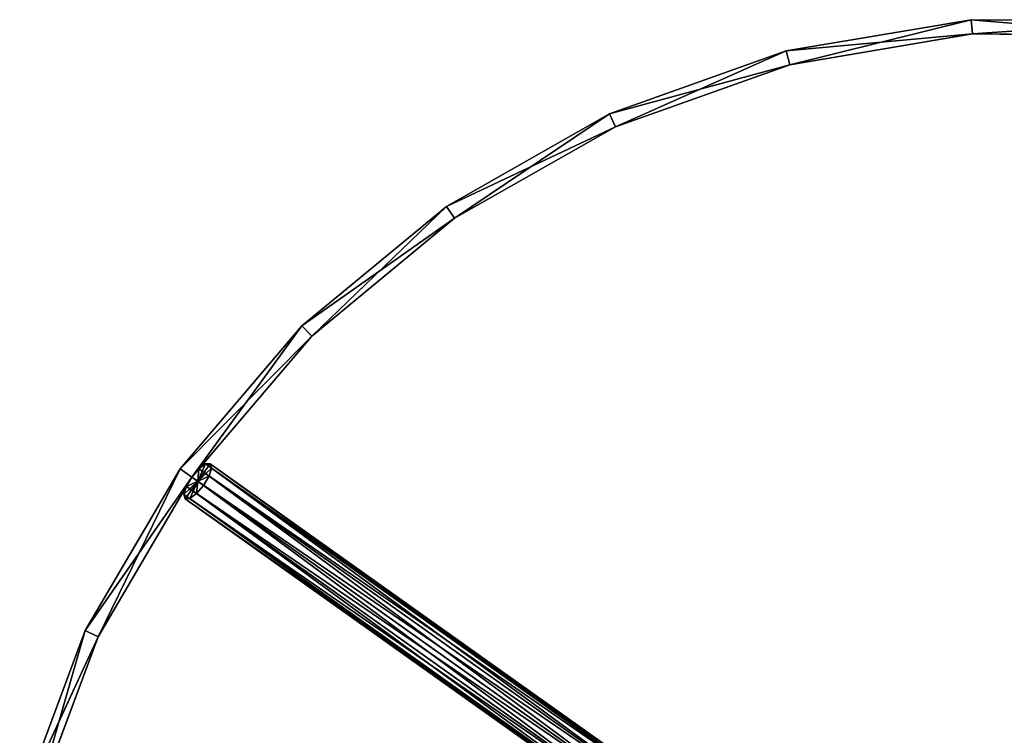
# Model space of a CAD drawing. Extents: x 382 to 531, y 0 to 277.
# Tile 253 of 256: x 384 to 453, y 190 to 240. Entities that reach past the tile are written whole.
import ezdxf

# ---------------------------------------------------------------- set-up
doc = ezdxf.new("R2010")
doc.units = 0
doc.header["$LTSCALE"] = 25.4
doc.layers.get('0').update_dxf_attribs({"color": 13, "linetype": 'CONTINUOUS'})

# ---------------------------------------------------------------- blocks, each defined once
blk = doc.blocks.new('NEWPORT-I-KINKIET-8157_STL')
at = {"color": 254}
for p, q in [((-113.838, 259.243, 92.082), (-109.275, 259.243, 79.831)), ((-109.275, 259.243, 79.831), (-113.838, 129.243, 92.082)), ((-109.275, 259.243, 79.831), (-113.838, 129.243, 92.082)), ((-113.838, 259.243, 92.082), (-109.275, 259.243, 79.831)), ((-109.275, 259.243, 79.831), (-112.874, 259.243, 92.348)), ((-112.874, 259.243, 92.348), (-108.372, 259.243, 80.26)), ((-109.275, 259.243, 79.831), (-112.874, 259.243, 92.348)), ((-112.874, 129.243, 92.348), (-108.372, 259.243, 80.26)), ((-112.874, 259.243, 92.348), (-108.372, 259.243, 80.26)), ((-112.874, 129.243, 92.348), (-108.372, 259.243, 80.26)), ((-109.275, 259.243, 79.831), (-109.275, 129.243, 79.831)), ((-109.275, 259.243, 79.831), (-109.275, 129.243, 79.831)), ((-109.275, 259.243, 79.831), (-102.653, 259.243, 68.558)), ((-102.653, 259.243, 68.558), (-109.275, 129.243, 79.831)), ((-102.653, 259.243, 68.558), (-109.275, 129.243, 79.831)), ((-109.275, 259.243, 79.831), (-102.653, 259.243, 68.558)), ((-109.275, 259.243, 79.831), (-108.372, 259.243, 80.26)), ((-109.275, 259.243, 79.831), (-108.372, 259.243, 80.26)), ((-102.653, 259.243, 68.558), (-108.372, 259.243, 80.26)), ((-108.372, 259.243, 80.26), (-101.839, 259.243, 69.137)), ((-102.653, 259.243, 68.558), (-108.372, 259.243, 80.26)), ((-108.372, 129.243, 80.26), (-108.372, 259.243, 80.26)), ((-108.372, 129.243, 80.26), (-108.372, 259.243, 80.26)), ((-108.372, 129.243, 80.26), (-101.839, 259.243, 69.137)), ((-108.372, 259.243, 80.26), (-101.839, 259.243, 69.137)), ((-108.372, 129.243, 80.26), (-101.839, 259.243, 69.137)), ((-102.653, 259.243, 68.558), (-102.653, 129.243, 68.558)), ((-102.653, 259.243, 68.558), (-102.653, 129.243, 68.558)), ((-102.653, 259.243, 68.558), (-94.175, 259.243, 58.606)), ((-94.175, 259.243, 58.606), (-102.653, 129.243, 68.558)), ((-94.175, 259.243, 58.606), (-102.653, 129.243, 68.558)), ((-102.653, 259.243, 68.558), (-94.175, 259.243, 58.606)), ((-102.653, 259.243, 68.558), (-101.839, 259.243, 69.137)), ((-102.653, 259.243, 68.558), (-101.839, 259.243, 69.137)), ((-94.175, 259.243, 58.606), (-101.839, 259.243, 69.137)), ((-101.839, 259.243, 69.137), (-93.473, 259.243, 59.318)), ((-94.175, 259.243, 58.606), (-101.839, 259.243, 69.137)), ((-101.839, 129.243, 69.137), (-101.839, 259.243, 69.137)), ((-101.839, 129.243, 69.137), (-101.839, 259.243, 69.137)), ((-101.839, 129.243, 69.137), (-93.473, 259.243, 59.318)), ((-101.839, 259.243, 69.137), (-93.473, 259.243, 59.318)), ((-101.839, 129.243, 69.137), (-93.473, 259.243, 59.318)), ((-94.175, 259.243, 58.606), (-94.175, 129.243, 58.606)), ((-94.175, 259.243, 58.606), (-94.175, 129.243, 58.606)), ((-94.175, 259.243, 58.606), (-84.097, 259.243, 50.277)), ((-84.097, 259.243, 50.277), (-94.175, 129.243, 58.606)), ((-84.097, 259.243, 50.277), (-94.175, 129.243, 58.606)), ((-94.175, 259.243, 58.606), (-84.097, 259.243, 50.277)), ((-94.175, 259.243, 58.606), (-93.473, 259.243, 59.318)), ((-94.175, 259.243, 58.606), (-93.473, 259.243, 59.318)), ((-84.097, 259.243, 50.277), (-93.473, 259.243, 59.318)), ((-93.473, 259.243, 59.318), (-83.53, 259.243, 51.101)), ((-84.097, 259.243, 50.277), (-93.473, 259.243, 59.318)), ((-93.473, 129.243, 59.318), (-93.473, 259.243, 59.318)), ((-93.473, 129.243, 59.318), (-93.473, 259.243, 59.318)), ((-93.473, 129.243, 59.318), (-83.53, 259.243, 51.101)), ((-93.473, 259.243, 59.318), (-83.53, 259.243, 51.101)), ((-93.473, 129.243, 59.318), (-83.53, 259.243, 51.101)), ((-84.097, 259.243, 50.277), (-84.097, 129.243, 50.277)), ((-84.097, 259.243, 50.277), (-84.097, 129.243, 50.277)), ((-84.097, 259.243, 50.277), (-72.726, 259.243, 43.825)), ((-72.726, 259.243, 43.825), (-84.097, 129.243, 50.277)), ((-72.726, 259.243, 43.825), (-84.097, 129.243, 50.277)), ((-84.097, 259.243, 50.277), (-72.726, 259.243, 43.825)), ((-84.097, 259.243, 50.277), (-83.53, 259.243, 51.101)), ((-84.097, 259.243, 50.277), (-83.53, 259.243, 51.101)), ((-72.726, 259.243, 43.825), (-83.53, 259.243, 51.101)), ((-83.53, 259.243, 51.101), (-72.311, 259.243, 44.734)), ((-72.726, 259.243, 43.825), (-83.53, 259.243, 51.101)), ((-83.53, 129.243, 51.101), (-83.53, 259.243, 51.101)), ((-83.53, 129.243, 51.101), (-83.53, 259.243, 51.101)), ((-83.53, 129.243, 51.101), (-72.311, 259.243, 44.734)), ((-83.53, 259.243, 51.101), (-72.311, 259.243, 44.734)), ((-83.53, 129.243, 51.101), (-72.311, 259.243, 44.734)), ((-72.726, 259.243, 43.825), (-72.726, 129.243, 43.825)), ((-72.726, 259.243, 43.825), (-72.726, 129.243, 43.825)), ((-72.726, 259.243, 43.825), (-60.408, 259.243, 39.446)), ((-60.408, 259.243, 39.446), (-72.726, 129.243, 43.825)), ((-60.408, 259.243, 39.446), (-72.726, 129.243, 43.825)), ((-72.726, 259.243, 43.825), (-60.408, 259.243, 39.446)), ((-72.726, 259.243, 43.825), (-72.311, 259.243, 44.734)), ((-72.726, 259.243, 43.825), (-72.311, 259.243, 44.734)), ((-60.408, 259.243, 39.446), (-72.311, 259.243, 44.734)), ((-72.311, 259.243, 44.734), (-60.156, 259.243, 40.413)), ((-60.408, 259.243, 39.446), (-72.311, 259.243, 44.734)), ((-72.311, 129.243, 44.734), (-72.311, 259.243, 44.734)), ((-72.311, 129.243, 44.734), (-72.311, 259.243, 44.734)), ((-72.311, 129.243, 44.734), (-60.156, 259.243, 40.413)), ((-72.311, 259.243, 44.734), (-60.156, 259.243, 40.413)), ((-72.311, 129.243, 44.734), (-60.156, 259.243, 40.413)), ((-60.408, 259.243, 39.446), (-60.408, 129.243, 39.446)), ((-60.408, 259.243, 39.446), (-60.408, 129.243, 39.446)), ((-60.408, 259.243, 39.446), (-47.516, 259.243, 37.272)), ((-47.516, 259.243, 37.272), (-60.408, 129.243, 39.446)), ((-47.516, 259.243, 37.272), (-60.408, 129.243, 39.446)), ((-60.408, 259.243, 39.446), (-47.516, 259.243, 37.272)), ((-60.408, 259.243, 39.446), (-60.156, 259.243, 40.413)), ((-60.408, 259.243, 39.446), (-60.156, 259.243, 40.413)), ((-47.516, 259.243, 37.272), (-60.156, 259.243, 40.413)), ((-60.156, 259.243, 40.413), (-47.436, 259.243, 38.268)), ((-47.516, 259.243, 37.272), (-60.156, 259.243, 40.413)), ((-60.156, 129.243, 40.413), (-60.156, 259.243, 40.413)), ((-60.156, 129.243, 40.413), (-60.156, 259.243, 40.413)), ((-60.156, 129.243, 40.413), (-47.436, 259.243, 38.268)), ((-60.156, 259.243, 40.413), (-47.436, 259.243, 38.268)), ((-60.156, 129.243, 40.413), (-47.436, 259.243, 38.268)), ((-47.516, 259.243, 37.272), (-47.516, 129.243, 37.272)), ((-47.516, 259.243, 37.272), (-47.516, 129.243, 37.272)), ((-47.516, 259.243, 37.272), (-34.442, 259.243, 37.369)), ((-34.442, 259.243, 37.369), (-47.516, 129.243, 37.272)), ((-34.442, 259.243, 37.369), (-47.516, 129.243, 37.272)), ((-47.516, 259.243, 37.272), (-34.442, 259.243, 37.369)), ((-47.516, 259.243, 37.272), (-47.436, 259.243, 38.268)), ((-47.516, 259.243, 37.272), (-47.436, 259.243, 38.268)), ((-34.442, 259.243, 37.369), (-47.436, 259.243, 38.268)), ((-47.436, 259.243, 38.268), (-34.537, 259.243, 38.365)), ((-34.442, 259.243, 37.369), (-47.436, 259.243, 38.268)), ((-47.436, 129.243, 38.268), (-47.436, 259.243, 38.268)), ((-47.436, 129.243, 38.268), (-47.436, 259.243, 38.268)), ((-47.436, 129.243, 38.268), (-34.537, 259.243, 38.365)), ((-47.436, 259.243, 38.268), (-34.537, 259.243, 38.365)), ((-47.436, 129.243, 38.268), (-34.537, 259.243, 38.365)), ((-109.275, 129.243, 79.831), (-113.838, 129.243, 92.082)), ((-113.838, 129.243, 92.082), (-108.372, 129.243, 80.26)), ((-113.838, 129.243, 92.082), (-108.372, 129.243, 80.26)), ((-109.275, 129.243, 79.831), (-113.838, 129.243, 92.082)), ((-108.372, 129.243, 80.26), (-112.874, 129.243, 92.348)), ((-108.372, 129.243, 80.26), (-112.874, 129.243, 92.348)), ((-102.653, 129.243, 68.558), (-109.275, 129.243, 79.831)), ((-109.275, 129.243, 79.831), (-108.372, 129.243, 80.26)), ((-109.275, 129.243, 79.831), (-108.372, 129.243, 80.26)), ((-109.275, 129.243, 79.831), (-101.839, 129.243, 69.137)), ((-109.275, 129.243, 79.831), (-101.839, 129.243, 69.137)), ((-102.653, 129.243, 68.558), (-109.275, 129.243, 79.831)), ((-101.839, 129.243, 69.137), (-108.372, 129.243, 80.26)), ((-101.839, 129.243, 69.137), (-108.372, 129.243, 80.26)), ((-94.175, 129.243, 58.606), (-102.653, 129.243, 68.558)), ((-102.653, 129.243, 68.558), (-101.839, 129.243, 69.137)), ((-102.653, 129.243, 68.558), (-101.839, 129.243, 69.137)), ((-102.653, 129.243, 68.558), (-93.473, 129.243, 59.318)), ((-102.653, 129.243, 68.558), (-93.473, 129.243, 59.318)), ((-94.175, 129.243, 58.606), (-102.653, 129.243, 68.558)), ((-93.473, 129.243, 59.318), (-101.839, 129.243, 69.137)), ((-93.473, 129.243, 59.318), (-101.839, 129.243, 69.137)), ((-84.097, 129.243, 50.277), (-94.175, 129.243, 58.606)), ((-94.175, 129.243, 58.606), (-93.473, 129.243, 59.318)), ((-94.175, 129.243, 58.606), (-93.473, 129.243, 59.318)), ((-94.175, 129.243, 58.606), (-83.53, 129.243, 51.101)), ((-94.175, 129.243, 58.606), (-83.53, 129.243, 51.101)), ((-84.097, 129.243, 50.277), (-94.175, 129.243, 58.606)), ((-83.53, 129.243, 51.101), (-93.473, 129.243, 59.318)), ((-83.53, 129.243, 51.101), (-93.473, 129.243, 59.318)), ((-72.726, 129.243, 43.825), (-84.097, 129.243, 50.277)), ((-84.097, 129.243, 50.277), (-83.53, 129.243, 51.101)), ((-84.097, 129.243, 50.277), (-83.53, 129.243, 51.101)), ((-84.097, 129.243, 50.277), (-72.311, 129.243, 44.734)), ((-84.097, 129.243, 50.277), (-72.311, 129.243, 44.734)), ((-72.726, 129.243, 43.825), (-84.097, 129.243, 50.277)), ((-72.311, 129.243, 44.734), (-83.53, 129.243, 51.101)), ((-72.311, 129.243, 44.734), (-83.53, 129.243, 51.101)), ((-60.408, 129.243, 39.446), (-72.726, 129.243, 43.825)), ((-72.726, 129.243, 43.825), (-72.311, 129.243, 44.734)), ((-72.726, 129.243, 43.825), (-72.311, 129.243, 44.734)), ((-72.726, 129.243, 43.825), (-60.156, 129.243, 40.413)), ((-72.726, 129.243, 43.825), (-60.156, 129.243, 40.413)), ((-60.408, 129.243, 39.446), (-72.726, 129.243, 43.825)), ((-60.156, 129.243, 40.413), (-72.311, 129.243, 44.734)), ((-60.156, 129.243, 40.413), (-72.311, 129.243, 44.734)), ((-47.516, 129.243, 37.272), (-60.408, 129.243, 39.446)), ((-60.408, 129.243, 39.446), (-60.156, 129.243, 40.413)), ((-60.408, 129.243, 39.446), (-60.156, 129.243, 40.413)), ((-60.408, 129.243, 39.446), (-47.436, 129.243, 38.268)), ((-60.408, 129.243, 39.446), (-47.436, 129.243, 38.268)), ((-47.516, 129.243, 37.272), (-60.408, 129.243, 39.446)), ((-47.436, 129.243, 38.268), (-60.156, 129.243, 40.413)), ((-47.436, 129.243, 38.268), (-60.156, 129.243, 40.413)), ((-34.442, 129.243, 37.369), (-47.516, 129.243, 37.272)), ((-47.516, 129.243, 37.272), (-47.436, 129.243, 38.268)), ((-47.516, 129.243, 37.272), (-47.436, 129.243, 38.268)), ((-47.516, 129.243, 37.272), (-34.537, 129.243, 38.365)), ((-47.516, 129.243, 37.272), (-34.537, 129.243, 38.365)), ((-34.442, 129.243, 37.369), (-47.516, 129.243, 37.272)), ((-34.537, 129.243, 38.365), (-47.436, 129.243, 38.268)), ((-34.537, 129.243, 38.365), (-47.436, 129.243, 38.268))]:
    blk.add_line(p, q, dxfattribs=at)
at = {"color": 7}
for p, q in [((-69.203, 146.173, 93.275), (-102.387, 131.234, 70.342)), ((-69.203, 146.173, 93.275), (-102.387, 131.234, 70.342)), ((-68.823, 146.362, 92.625), (-102.218, 131.752, 69.788)), ((-68.823, 146.362, 92.625), (-102.218, 131.752, 69.788)), ((-69.203, 146.173, 93.275), (-102.218, 131.752, 69.788)), ((-69.203, 146.173, 93.275), (-102.218, 131.752, 69.788)), ((-68.823, 146.362, 92.625), (-101.839, 131.941, 69.137)), ((-68.823, 146.362, 92.625), (-101.839, 131.941, 69.137)), ((-68.333, 146.173, 92.053), (-101.839, 131.941, 69.137)), ((-68.333, 146.173, 92.053), (-101.839, 131.941, 69.137)), ((-68.333, 146.173, 92.053), (-101.349, 131.752, 68.565)), ((-68.333, 146.173, 92.053), (-101.349, 131.752, 68.565)), ((-69.371, 145.655, 93.829), (-102.387, 131.234, 70.342)), ((-69.371, 145.655, 93.829), (-102.387, 131.234, 70.342)), ((-69.371, 145.655, 93.829), (-102.298, 130.528, 70.651)), ((-69.371, 145.655, 93.829), (-102.298, 130.528, 70.651)), ((-67.865, 145.655, 91.712), (-101.349, 131.752, 68.565)), ((-67.865, 145.655, 91.712), (-101.349, 131.752, 68.565)), ((-67.865, 145.655, 91.712), (-100.881, 131.234, 68.225)), ((-67.865, 145.655, 91.712), (-100.881, 131.234, 68.225)), ((-69.283, 144.949, 94.139), (-102.298, 130.528, 70.651)), ((-69.283, 144.949, 94.139), (-102.298, 130.528, 70.651)), ((-69.283, 144.949, 94.139), (-101.977, 129.821, 70.633)), ((-69.283, 144.949, 94.139), (-101.977, 129.821, 70.633)), ((-67.544, 144.949, 91.694), (-100.881, 131.234, 68.225)), ((-67.544, 144.949, 91.694), (-100.881, 131.234, 68.225)), ((-67.544, 144.949, 91.694), (-100.559, 130.528, 68.207)), ((-67.544, 144.949, 91.694), (-100.559, 130.528, 68.207)), ((-68.961, 144.242, 94.121), (-101.977, 129.821, 70.633)), ((-68.961, 144.242, 94.121), (-101.977, 129.821, 70.633)), ((-68.961, 144.242, 94.121), (-101.509, 129.304, 70.293)), ((-68.961, 144.242, 94.121), (-101.509, 129.304, 70.293)), ((-67.455, 144.242, 92.004), (-100.559, 130.528, 68.207)), ((-67.455, 144.242, 92.004), (-100.559, 130.528, 68.207)), ((-67.455, 144.242, 92.004), (-100.471, 129.821, 68.516)), ((-67.455, 144.242, 92.004), (-100.471, 129.821, 68.516)), ((-68.493, 143.725, 93.78), (-101.509, 129.304, 70.293)), ((-68.493, 143.725, 93.78), (-101.509, 129.304, 70.293)), ((-101.019, 129.115, 69.72), (-68.493, 143.725, 93.78)), ((-101.019, 129.115, 69.72), (-68.493, 143.725, 93.78)), ((-68.003, 143.536, 93.208), (-101.019, 129.115, 69.72)), ((-68.003, 143.536, 93.208), (-101.019, 129.115, 69.72)), ((-67.623, 143.725, 92.558), (-100.639, 129.304, 69.07)), ((-67.623, 143.725, 92.558), (-100.639, 129.304, 69.07)), ((-68.003, 143.536, 93.208), (-100.639, 129.304, 69.07)), ((-68.003, 143.536, 93.208), (-100.639, 129.304, 69.07)), ((-67.623, 143.725, 92.558), (-100.471, 129.821, 68.516)), ((-67.623, 143.725, 92.558), (-100.471, 129.821, 68.516)), ((-102.218, 131.752, 69.788), (-101.839, 131.941, 69.137)), ((-102.218, 131.752, 69.788), (-101.839, 131.941, 69.137)), ((-101.839, 131.941, 69.137), (-101.429, 130.528, 69.429)), ((-101.839, 131.941, 69.137), (-101.429, 130.528, 69.429)), ((-101.839, 131.941, 69.137), (-101.349, 131.752, 68.565)), ((-101.839, 131.941, 69.137), (-101.349, 131.752, 68.565)), ((-102.387, 131.234, 70.342), (-102.218, 131.752, 69.788)), ((-102.387, 131.234, 70.342), (-102.218, 131.752, 69.788)), ((-101.429, 130.528, 69.429), (-102.387, 131.234, 70.342)), ((-102.298, 130.528, 70.651), (-102.387, 131.234, 70.342)), ((-101.429, 130.528, 69.429), (-102.387, 131.234, 70.342)), ((-102.298, 130.528, 70.651), (-102.387, 131.234, 70.342)), ((-102.218, 131.752, 69.788), (-101.429, 130.528, 69.429)), ((-102.218, 131.752, 69.788), (-101.429, 130.528, 69.429)), ((-101.349, 131.752, 68.565), (-101.429, 130.528, 69.429)), ((-101.349, 131.752, 68.565), (-101.429, 130.528, 69.429)), ((-100.881, 131.234, 68.225), (-101.429, 130.528, 69.429)), ((-100.881, 131.234, 68.225), (-101.429, 130.528, 69.429)), ((-101.349, 131.752, 68.565), (-100.881, 131.234, 68.225)), ((-101.349, 131.752, 68.565), (-100.881, 131.234, 68.225)), ((-100.881, 131.234, 68.225), (-100.559, 130.528, 68.207)), ((-100.881, 131.234, 68.225), (-100.559, 130.528, 68.207)), ((-101.977, 129.821, 70.633), (-102.298, 130.528, 70.651)), ((-102.298, 130.528, 70.651), (-101.429, 130.528, 69.429)), ((-102.298, 130.528, 70.651), (-101.429, 130.528, 69.429)), ((-101.977, 129.821, 70.633), (-102.298, 130.528, 70.651)), ((-101.977, 129.821, 70.633), (-101.429, 130.528, 69.429)), ((-101.977, 129.821, 70.633), (-101.429, 130.528, 69.429)), ((-101.429, 130.528, 69.429), (-101.509, 129.304, 70.293)), ((-101.429, 130.528, 69.429), (-101.509, 129.304, 70.293)), ((-100.639, 129.304, 69.07), (-101.429, 130.528, 69.429)), ((-101.429, 130.528, 69.429), (-100.471, 129.821, 68.516)), ((-100.639, 129.304, 69.07), (-101.429, 130.528, 69.429)), ((-101.019, 129.115, 69.72), (-101.429, 130.528, 69.429)), ((-101.019, 129.115, 69.72), (-101.429, 130.528, 69.429)), ((-100.559, 130.528, 68.207), (-101.429, 130.528, 69.429)), ((-100.559, 130.528, 68.207), (-101.429, 130.528, 69.429)), ((-101.429, 130.528, 69.429), (-100.471, 129.821, 68.516)), ((-100.559, 130.528, 68.207), (-100.471, 129.821, 68.516)), ((-100.559, 130.528, 68.207), (-100.471, 129.821, 68.516)), ((-101.509, 129.304, 70.293), (-101.977, 129.821, 70.633)), ((-101.509, 129.304, 70.293), (-101.977, 129.821, 70.633)), ((-100.471, 129.821, 68.516), (-100.639, 129.304, 69.07)), ((-100.471, 129.821, 68.516), (-100.639, 129.304, 69.07)), ((-101.019, 129.115, 69.72), (-101.509, 129.304, 70.293)), ((-101.019, 129.115, 69.72), (-101.509, 129.304, 70.293)), ((-100.639, 129.304, 69.07), (-101.019, 129.115, 69.72)), ((-100.639, 129.304, 69.07), (-101.019, 129.115, 69.72))]:
    blk.add_line(p, q, dxfattribs=at)
at = {"color": 254}
mesh = blk.add_polyface(dxfattribs=at)
corners = [(-109.275, 259.243, 79.831), (-113.838, 129.243, 92.082), (-113.838, 259.243, 92.082)]
mesh.append_faces([[corners[k] for k in face] for face in [(0, 1, 2)]], dxfattribs={"color": 254})
mesh = blk.add_polyface(dxfattribs=at)
corners = [(-109.275, 259.243, 79.831), (-109.275, 129.243, 79.831), (-113.838, 129.243, 92.082)]
mesh.append_faces([[corners[k] for k in face] for face in [(0, 1, 2)]], dxfattribs={"color": 254})
mesh = blk.add_polyface(dxfattribs=at)
corners = [(-112.874, 259.243, 92.348), (-109.275, 259.243, 79.831), (-113.838, 259.243, 92.082)]
mesh.append_faces([[corners[k] for k in face] for face in [(0, 1, 2)]], dxfattribs={"color": 254})
mesh = blk.add_polyface(dxfattribs=at)
corners = [(-112.874, 259.243, 92.348), (-108.372, 259.243, 80.26), (-109.275, 259.243, 79.831)]
mesh.append_faces([[corners[k] for k in face] for face in [(0, 1, 2)]], dxfattribs={"color": 254})
mesh = blk.add_polyface(dxfattribs=at)
corners = [(-112.874, 259.243, 92.348), (-112.874, 129.243, 92.348), (-108.372, 259.243, 80.26)]
mesh.append_faces([[corners[k] for k in face] for face in [(0, 1, 2)]], dxfattribs={"color": 254})
mesh = blk.add_polyface(dxfattribs=at)
corners = [(-108.372, 259.243, 80.26), (-112.874, 129.243, 92.348), (-108.372, 129.243, 80.26)]
mesh.append_faces([[corners[k] for k in face] for face in [(0, 1, 2)]], dxfattribs={"color": 254})
mesh = blk.add_polyface(dxfattribs=at)
corners = [(-102.653, 259.243, 68.558), (-109.275, 129.243, 79.831), (-109.275, 259.243, 79.831)]
mesh.append_faces([[corners[k] for k in face] for face in [(0, 1, 2)]], dxfattribs={"color": 254})
mesh = blk.add_polyface(dxfattribs=at)
corners = [(-102.653, 259.243, 68.558), (-102.653, 129.243, 68.558), (-109.275, 129.243, 79.831)]
mesh.append_faces([[corners[k] for k in face] for face in [(0, 1, 2)]], dxfattribs={"color": 254})
mesh = blk.add_polyface(dxfattribs=at)
corners = [(-108.372, 259.243, 80.26), (-102.653, 259.243, 68.558), (-109.275, 259.243, 79.831)]
mesh.append_faces([[corners[k] for k in face] for face in [(0, 1, 2)]], dxfattribs={"color": 254})
mesh = blk.add_polyface(dxfattribs=at)
corners = [(-108.372, 259.243, 80.26), (-101.839, 259.243, 69.137), (-102.653, 259.243, 68.558)]
mesh.append_faces([[corners[k] for k in face] for face in [(0, 1, 2)]], dxfattribs={"color": 254})
mesh = blk.add_polyface(dxfattribs=at)
corners = [(-108.372, 259.243, 80.26), (-108.372, 129.243, 80.26), (-101.839, 259.243, 69.137)]
mesh.append_faces([[corners[k] for k in face] for face in [(0, 1, 2)]], dxfattribs={"color": 254})
mesh = blk.add_polyface(dxfattribs=at)
corners = [(-101.839, 259.243, 69.137), (-108.372, 129.243, 80.26), (-101.839, 129.243, 69.137)]
mesh.append_faces([[corners[k] for k in face] for face in [(0, 1, 2)]], dxfattribs={"color": 254})
mesh = blk.add_polyface(dxfattribs=at)
corners = [(-94.175, 259.243, 58.606), (-102.653, 129.243, 68.558), (-102.653, 259.243, 68.558)]
mesh.append_faces([[corners[k] for k in face] for face in [(0, 1, 2)]], dxfattribs={"color": 254})
mesh = blk.add_polyface(dxfattribs=at)
corners = [(-94.175, 259.243, 58.606), (-94.175, 129.243, 58.606), (-102.653, 129.243, 68.558)]
mesh.append_faces([[corners[k] for k in face] for face in [(0, 1, 2)]], dxfattribs={"color": 254})
mesh = blk.add_polyface(dxfattribs=at)
corners = [(-101.839, 259.243, 69.137), (-94.175, 259.243, 58.606), (-102.653, 259.243, 68.558)]
mesh.append_faces([[corners[k] for k in face] for face in [(0, 1, 2)]], dxfattribs={"color": 254})
mesh = blk.add_polyface(dxfattribs=at)
corners = [(-101.839, 259.243, 69.137), (-93.473, 259.243, 59.318), (-94.175, 259.243, 58.606)]
mesh.append_faces([[corners[k] for k in face] for face in [(0, 1, 2)]], dxfattribs={"color": 254})
mesh = blk.add_polyface(dxfattribs=at)
corners = [(-101.839, 259.243, 69.137), (-101.839, 129.243, 69.137), (-93.473, 259.243, 59.318)]
mesh.append_faces([[corners[k] for k in face] for face in [(0, 1, 2)]], dxfattribs={"color": 254})
mesh = blk.add_polyface(dxfattribs=at)
corners = [(-93.473, 259.243, 59.318), (-101.839, 129.243, 69.137), (-93.473, 129.243, 59.318)]
mesh.append_faces([[corners[k] for k in face] for face in [(0, 1, 2)]], dxfattribs={"color": 254})
mesh = blk.add_polyface(dxfattribs=at)
corners = [(-84.097, 259.243, 50.277), (-94.175, 129.243, 58.606), (-94.175, 259.243, 58.606)]
mesh.append_faces([[corners[k] for k in face] for face in [(0, 1, 2)]], dxfattribs={"color": 254})
mesh = blk.add_polyface(dxfattribs=at)
corners = [(-84.097, 129.243, 50.277), (-94.175, 129.243, 58.606), (-84.097, 259.243, 50.277)]
mesh.append_faces([[corners[k] for k in face] for face in [(0, 1, 2)]], dxfattribs={"color": 254})
mesh = blk.add_polyface(dxfattribs=at)
corners = [(-93.473, 259.243, 59.318), (-84.097, 259.243, 50.277), (-94.175, 259.243, 58.606)]
mesh.append_faces([[corners[k] for k in face] for face in [(0, 1, 2)]], dxfattribs={"color": 254})
mesh = blk.add_polyface(dxfattribs=at)
corners = [(-93.473, 259.243, 59.318), (-83.53, 259.243, 51.101), (-84.097, 259.243, 50.277)]
mesh.append_faces([[corners[k] for k in face] for face in [(0, 1, 2)]], dxfattribs={"color": 254})
mesh = blk.add_polyface(dxfattribs=at)
corners = [(-83.53, 259.243, 51.101), (-93.473, 259.243, 59.318), (-93.473, 129.243, 59.318)]
mesh.append_faces([[corners[k] for k in face] for face in [(0, 1, 2)]], dxfattribs={"color": 254})
mesh = blk.add_polyface(dxfattribs=at)
corners = [(-83.53, 259.243, 51.101), (-93.473, 129.243, 59.318), (-83.53, 129.243, 51.101)]
mesh.append_faces([[corners[k] for k in face] for face in [(0, 1, 2)]], dxfattribs={"color": 254})
mesh = blk.add_polyface(dxfattribs=at)
corners = [(-72.726, 259.243, 43.825), (-84.097, 129.243, 50.277), (-84.097, 259.243, 50.277)]
mesh.append_faces([[corners[k] for k in face] for face in [(0, 1, 2)]], dxfattribs={"color": 254})
mesh = blk.add_polyface(dxfattribs=at)
corners = [(-72.726, 129.243, 43.825), (-84.097, 129.243, 50.277), (-72.726, 259.243, 43.825)]
mesh.append_faces([[corners[k] for k in face] for face in [(0, 1, 2)]], dxfattribs={"color": 254})
mesh = blk.add_polyface(dxfattribs=at)
corners = [(-83.53, 259.243, 51.101), (-72.726, 259.243, 43.825), (-84.097, 259.243, 50.277)]
mesh.append_faces([[corners[k] for k in face] for face in [(0, 1, 2)]], dxfattribs={"color": 254})
mesh = blk.add_polyface(dxfattribs=at)
corners = [(-83.53, 259.243, 51.101), (-72.311, 259.243, 44.734), (-72.726, 259.243, 43.825)]
mesh.append_faces([[corners[k] for k in face] for face in [(0, 1, 2)]], dxfattribs={"color": 254})
mesh = blk.add_polyface(dxfattribs=at)
corners = [(-72.311, 259.243, 44.734), (-83.53, 259.243, 51.101), (-83.53, 129.243, 51.101)]
mesh.append_faces([[corners[k] for k in face] for face in [(0, 1, 2)]], dxfattribs={"color": 254})
mesh = blk.add_polyface(dxfattribs=at)
corners = [(-72.311, 259.243, 44.734), (-83.53, 129.243, 51.101), (-72.311, 129.243, 44.734)]
mesh.append_faces([[corners[k] for k in face] for face in [(0, 1, 2)]], dxfattribs={"color": 254})
mesh = blk.add_polyface(dxfattribs=at)
corners = [(-60.408, 259.243, 39.446), (-72.726, 129.243, 43.825), (-72.726, 259.243, 43.825)]
mesh.append_faces([[corners[k] for k in face] for face in [(0, 1, 2)]], dxfattribs={"color": 254})
mesh = blk.add_polyface(dxfattribs=at)
corners = [(-60.408, 129.243, 39.446), (-72.726, 129.243, 43.825), (-60.408, 259.243, 39.446)]
mesh.append_faces([[corners[k] for k in face] for face in [(0, 1, 2)]], dxfattribs={"color": 254})
mesh = blk.add_polyface(dxfattribs=at)
corners = [(-72.311, 259.243, 44.734), (-60.408, 259.243, 39.446), (-72.726, 259.243, 43.825)]
mesh.append_faces([[corners[k] for k in face] for face in [(0, 1, 2)]], dxfattribs={"color": 254})
mesh = blk.add_polyface(dxfattribs=at)
corners = [(-72.311, 259.243, 44.734), (-60.156, 259.243, 40.413), (-60.408, 259.243, 39.446)]
mesh.append_faces([[corners[k] for k in face] for face in [(0, 1, 2)]], dxfattribs={"color": 254})
mesh = blk.add_polyface(dxfattribs=at)
corners = [(-60.156, 259.243, 40.413), (-72.311, 259.243, 44.734), (-72.311, 129.243, 44.734)]
mesh.append_faces([[corners[k] for k in face] for face in [(0, 1, 2)]], dxfattribs={"color": 254})
mesh = blk.add_polyface(dxfattribs=at)
corners = [(-60.156, 259.243, 40.413), (-72.311, 129.243, 44.734), (-60.156, 129.243, 40.413)]
mesh.append_faces([[corners[k] for k in face] for face in [(0, 1, 2)]], dxfattribs={"color": 254})
mesh = blk.add_polyface(dxfattribs=at)
corners = [(-47.516, 259.243, 37.272), (-60.408, 129.243, 39.446), (-60.408, 259.243, 39.446)]
mesh.append_faces([[corners[k] for k in face] for face in [(0, 1, 2)]], dxfattribs={"color": 254})
mesh = blk.add_polyface(dxfattribs=at)
corners = [(-47.516, 129.243, 37.272), (-60.408, 129.243, 39.446), (-47.516, 259.243, 37.272)]
mesh.append_faces([[corners[k] for k in face] for face in [(0, 1, 2)]], dxfattribs={"color": 254})
mesh = blk.add_polyface(dxfattribs=at)
corners = [(-60.156, 259.243, 40.413), (-47.516, 259.243, 37.272), (-60.408, 259.243, 39.446)]
mesh.append_faces([[corners[k] for k in face] for face in [(0, 1, 2)]], dxfattribs={"color": 254})
mesh = blk.add_polyface(dxfattribs=at)
corners = [(-60.156, 259.243, 40.413), (-47.436, 259.243, 38.268), (-47.516, 259.243, 37.272)]
mesh.append_faces([[corners[k] for k in face] for face in [(0, 1, 2)]], dxfattribs={"color": 254})
mesh = blk.add_polyface(dxfattribs=at)
corners = [(-47.436, 259.243, 38.268), (-60.156, 259.243, 40.413), (-60.156, 129.243, 40.413)]
mesh.append_faces([[corners[k] for k in face] for face in [(0, 1, 2)]], dxfattribs={"color": 254})
mesh = blk.add_polyface(dxfattribs=at)
corners = [(-47.436, 259.243, 38.268), (-60.156, 129.243, 40.413), (-47.436, 129.243, 38.268)]
mesh.append_faces([[corners[k] for k in face] for face in [(0, 1, 2)]], dxfattribs={"color": 254})
mesh = blk.add_polyface(dxfattribs=at)
corners = [(-34.442, 259.243, 37.369), (-47.516, 129.243, 37.272), (-47.516, 259.243, 37.272)]
mesh.append_faces([[corners[k] for k in face] for face in [(0, 1, 2)]], dxfattribs={"color": 254})
mesh = blk.add_polyface(dxfattribs=at)
corners = [(-34.442, 129.243, 37.369), (-47.516, 129.243, 37.272), (-34.442, 259.243, 37.369)]
mesh.append_faces([[corners[k] for k in face] for face in [(0, 1, 2)]], dxfattribs={"color": 254})
mesh = blk.add_polyface(dxfattribs=at)
corners = [(-47.436, 259.243, 38.268), (-34.442, 259.243, 37.369), (-47.516, 259.243, 37.272)]
mesh.append_faces([[corners[k] for k in face] for face in [(0, 1, 2)]], dxfattribs={"color": 254})
mesh = blk.add_polyface(dxfattribs=at)
corners = [(-34.537, 259.243, 38.365), (-34.442, 259.243, 37.369), (-47.436, 259.243, 38.268)]
mesh.append_faces([[corners[k] for k in face] for face in [(0, 1, 2)]], dxfattribs={"color": 254})
mesh = blk.add_polyface(dxfattribs=at)
corners = [(-34.537, 259.243, 38.365), (-47.436, 259.243, 38.268), (-47.436, 129.243, 38.268)]
mesh.append_faces([[corners[k] for k in face] for face in [(0, 1, 2)]], dxfattribs={"color": 254})
mesh = blk.add_polyface(dxfattribs=at)
corners = [(-34.537, 259.243, 38.365), (-47.436, 129.243, 38.268), (-34.537, 129.243, 38.365)]
mesh.append_faces([[corners[k] for k in face] for face in [(0, 1, 2)]], dxfattribs={"color": 254})
at = {"color": 7}
mesh = blk.add_polyface(dxfattribs=at)
corners = [(-69.371, 145.655, 93.829), (-69.203, 146.173, 93.275), (-102.387, 131.234, 70.342)]
mesh.append_faces([[corners[k] for k in face] for face in [(0, 1, 2)]], dxfattribs={"color": 7})
mesh = blk.add_polyface(dxfattribs=at)
corners = [(-69.203, 146.173, 93.275), (-102.218, 131.752, 69.788), (-102.387, 131.234, 70.342)]
mesh.append_faces([[corners[k] for k in face] for face in [(0, 1, 2)]], dxfattribs={"color": 7})
mesh = blk.add_polyface(dxfattribs=at)
corners = [(-69.203, 146.173, 93.275), (-68.823, 146.362, 92.625), (-102.218, 131.752, 69.788)]
mesh.append_faces([[corners[k] for k in face] for face in [(0, 1, 2)]], dxfattribs={"color": 7})
mesh = blk.add_polyface(dxfattribs=at)
corners = [(-68.823, 146.362, 92.625), (-101.839, 131.941, 69.137), (-102.218, 131.752, 69.788)]
mesh.append_faces([[corners[k] for k in face] for face in [(0, 1, 2)]], dxfattribs={"color": 7})
mesh = blk.add_polyface(dxfattribs=at)
corners = [(-68.823, 146.362, 92.625), (-68.333, 146.173, 92.053), (-101.839, 131.941, 69.137)]
mesh.append_faces([[corners[k] for k in face] for face in [(0, 1, 2)]], dxfattribs={"color": 7})
mesh = blk.add_polyface(dxfattribs=at)
corners = [(-68.333, 146.173, 92.053), (-101.349, 131.752, 68.565), (-101.839, 131.941, 69.137)]
mesh.append_faces([[corners[k] for k in face] for face in [(0, 1, 2)]], dxfattribs={"color": 7})
mesh = blk.add_polyface(dxfattribs=at)
corners = [(-67.865, 145.655, 91.712), (-101.349, 131.752, 68.565), (-68.333, 146.173, 92.053)]
mesh.append_faces([[corners[k] for k in face] for face in [(0, 1, 2)]], dxfattribs={"color": 7})
mesh = blk.add_polyface(dxfattribs=at)
corners = [(-69.371, 145.655, 93.829), (-102.387, 131.234, 70.342), (-102.298, 130.528, 70.651)]
mesh.append_faces([[corners[k] for k in face] for face in [(0, 1, 2)]], dxfattribs={"color": 7})
mesh = blk.add_polyface(dxfattribs=at)
corners = [(-69.283, 144.949, 94.139), (-69.371, 145.655, 93.829), (-102.298, 130.528, 70.651)]
mesh.append_faces([[corners[k] for k in face] for face in [(0, 1, 2)]], dxfattribs={"color": 7})
mesh = blk.add_polyface(dxfattribs=at)
corners = [(-67.865, 145.655, 91.712), (-100.881, 131.234, 68.225), (-101.349, 131.752, 68.565)]
mesh.append_faces([[corners[k] for k in face] for face in [(0, 1, 2)]], dxfattribs={"color": 7})
mesh = blk.add_polyface(dxfattribs=at)
corners = [(-67.544, 144.949, 91.694), (-100.881, 131.234, 68.225), (-67.865, 145.655, 91.712)]
mesh.append_faces([[corners[k] for k in face] for face in [(0, 1, 2)]], dxfattribs={"color": 7})
mesh = blk.add_polyface(dxfattribs=at)
corners = [(-69.283, 144.949, 94.139), (-102.298, 130.528, 70.651), (-101.977, 129.821, 70.633)]
mesh.append_faces([[corners[k] for k in face] for face in [(0, 1, 2)]], dxfattribs={"color": 7})
mesh = blk.add_polyface(dxfattribs=at)
corners = [(-68.961, 144.242, 94.121), (-69.283, 144.949, 94.139), (-101.977, 129.821, 70.633)]
mesh.append_faces([[corners[k] for k in face] for face in [(0, 1, 2)]], dxfattribs={"color": 7})
mesh = blk.add_polyface(dxfattribs=at)
corners = [(-67.544, 144.949, 91.694), (-100.559, 130.528, 68.207), (-100.881, 131.234, 68.225)]
mesh.append_faces([[corners[k] for k in face] for face in [(0, 1, 2)]], dxfattribs={"color": 7})
mesh = blk.add_polyface(dxfattribs=at)
corners = [(-67.455, 144.242, 92.004), (-100.559, 130.528, 68.207), (-67.544, 144.949, 91.694)]
mesh.append_faces([[corners[k] for k in face] for face in [(0, 1, 2)]], dxfattribs={"color": 7})
mesh = blk.add_polyface(dxfattribs=at)
corners = [(-68.961, 144.242, 94.121), (-101.977, 129.821, 70.633), (-101.509, 129.304, 70.293)]
mesh.append_faces([[corners[k] for k in face] for face in [(0, 1, 2)]], dxfattribs={"color": 7})
mesh = blk.add_polyface(dxfattribs=at)
corners = [(-68.493, 143.725, 93.78), (-68.961, 144.242, 94.121), (-101.509, 129.304, 70.293)]
mesh.append_faces([[corners[k] for k in face] for face in [(0, 1, 2)]], dxfattribs={"color": 7})
mesh = blk.add_polyface(dxfattribs=at)
corners = [(-67.455, 144.242, 92.004), (-100.471, 129.821, 68.516), (-100.559, 130.528, 68.207)]
mesh.append_faces([[corners[k] for k in face] for face in [(0, 1, 2)]], dxfattribs={"color": 7})
mesh = blk.add_polyface(dxfattribs=at)
corners = [(-67.623, 143.725, 92.558), (-100.471, 129.821, 68.516), (-67.455, 144.242, 92.004)]
mesh.append_faces([[corners[k] for k in face] for face in [(0, 1, 2)]], dxfattribs={"color": 7})
mesh = blk.add_polyface(dxfattribs=at)
corners = [(-68.493, 143.725, 93.78), (-101.509, 129.304, 70.293), (-101.019, 129.115, 69.72)]
mesh.append_faces([[corners[k] for k in face] for face in [(0, 1, 2)]], dxfattribs={"color": 7})
mesh = blk.add_polyface(dxfattribs=at)
corners = [(-68.493, 143.725, 93.78), (-101.019, 129.115, 69.72), (-68.003, 143.536, 93.208)]
mesh.append_faces([[corners[k] for k in face] for face in [(0, 1, 2)]], dxfattribs={"color": 7})
mesh = blk.add_polyface(dxfattribs=at)
corners = [(-68.003, 143.536, 93.208), (-101.019, 129.115, 69.72), (-100.639, 129.304, 69.07)]
mesh.append_faces([[corners[k] for k in face] for face in [(0, 1, 2)]], dxfattribs={"color": 7})
mesh = blk.add_polyface(dxfattribs=at)
corners = [(-67.623, 143.725, 92.558), (-100.639, 129.304, 69.07), (-100.471, 129.821, 68.516)]
mesh.append_faces([[corners[k] for k in face] for face in [(0, 1, 2)]], dxfattribs={"color": 7})
mesh = blk.add_polyface(dxfattribs=at)
corners = [(-68.003, 143.536, 93.208), (-100.639, 129.304, 69.07), (-67.623, 143.725, 92.558)]
mesh.append_faces([[corners[k] for k in face] for face in [(0, 1, 2)]], dxfattribs={"color": 7})
mesh = blk.add_polyface(dxfattribs=at)
corners = [(-101.839, 131.941, 69.137), (-101.429, 130.528, 69.429), (-102.218, 131.752, 69.788)]
mesh.append_faces([[corners[k] for k in face] for face in [(0, 1, 2)]], dxfattribs={"color": 7})
mesh = blk.add_polyface(dxfattribs=at)
corners = [(-101.839, 131.941, 69.137), (-101.349, 131.752, 68.565), (-101.429, 130.528, 69.429)]
mesh.append_faces([[corners[k] for k in face] for face in [(0, 1, 2)]], dxfattribs={"color": 7})
mesh = blk.add_polyface(dxfattribs=at)
corners = [(-102.218, 131.752, 69.788), (-101.429, 130.528, 69.429), (-102.387, 131.234, 70.342)]
mesh.append_faces([[corners[k] for k in face] for face in [(0, 1, 2)]], dxfattribs={"color": 7})
mesh = blk.add_polyface(dxfattribs=at)
corners = [(-102.387, 131.234, 70.342), (-101.429, 130.528, 69.429), (-102.298, 130.528, 70.651)]
mesh.append_faces([[corners[k] for k in face] for face in [(0, 1, 2)]], dxfattribs={"color": 7})
mesh = blk.add_polyface(dxfattribs=at)
corners = [(-101.349, 131.752, 68.565), (-100.881, 131.234, 68.225), (-101.429, 130.528, 69.429)]
mesh.append_faces([[corners[k] for k in face] for face in [(0, 1, 2)]], dxfattribs={"color": 7})
mesh = blk.add_polyface(dxfattribs=at)
corners = [(-100.881, 131.234, 68.225), (-100.559, 130.528, 68.207), (-101.429, 130.528, 69.429)]
mesh.append_faces([[corners[k] for k in face] for face in [(0, 1, 2)]], dxfattribs={"color": 7})
mesh = blk.add_polyface(dxfattribs=at)
corners = [(-101.429, 130.528, 69.429), (-101.977, 129.821, 70.633), (-102.298, 130.528, 70.651)]
mesh.append_faces([[corners[k] for k in face] for face in [(0, 1, 2)]], dxfattribs={"color": 7})
mesh = blk.add_polyface(dxfattribs=at)
corners = [(-101.429, 130.528, 69.429), (-101.509, 129.304, 70.293), (-101.977, 129.821, 70.633)]
mesh.append_faces([[corners[k] for k in face] for face in [(0, 1, 2)]], dxfattribs={"color": 7})
mesh = blk.add_polyface(dxfattribs=at)
corners = [(-101.429, 130.528, 69.429), (-101.019, 129.115, 69.72), (-101.509, 129.304, 70.293)]
mesh.append_faces([[corners[k] for k in face] for face in [(0, 1, 2)]], dxfattribs={"color": 7})
mesh = blk.add_polyface(dxfattribs=at)
corners = [(-101.429, 130.528, 69.429), (-100.471, 129.821, 68.516), (-100.639, 129.304, 69.07)]
mesh.append_faces([[corners[k] for k in face] for face in [(0, 1, 2)]], dxfattribs={"color": 7})
mesh = blk.add_polyface(dxfattribs=at)
corners = [(-101.429, 130.528, 69.429), (-100.639, 129.304, 69.07), (-101.019, 129.115, 69.72)]
mesh.append_faces([[corners[k] for k in face] for face in [(0, 1, 2)]], dxfattribs={"color": 7})
mesh = blk.add_polyface(dxfattribs=at)
corners = [(-100.559, 130.528, 68.207), (-100.471, 129.821, 68.516), (-101.429, 130.528, 69.429)]
mesh.append_faces([[corners[k] for k in face] for face in [(0, 1, 2)]], dxfattribs={"color": 7})
at = {"color": 254}
mesh = blk.add_polyface(dxfattribs=at)
corners = [(-112.874, 129.243, 92.348), (-113.838, 129.243, 92.082), (-108.372, 129.243, 80.26)]
mesh.append_faces([[corners[k] for k in face] for face in [(0, 1, 2)]], dxfattribs={"color": 254})
mesh = blk.add_polyface(dxfattribs=at)
corners = [(-113.838, 129.243, 92.082), (-109.275, 129.243, 79.831), (-108.372, 129.243, 80.26)]
mesh.append_faces([[corners[k] for k in face] for face in [(0, 1, 2)]], dxfattribs={"color": 254})
mesh = blk.add_polyface(dxfattribs=at)
corners = [(-108.372, 129.243, 80.26), (-109.275, 129.243, 79.831), (-101.839, 129.243, 69.137)]
mesh.append_faces([[corners[k] for k in face] for face in [(0, 1, 2)]], dxfattribs={"color": 254})
mesh = blk.add_polyface(dxfattribs=at)
corners = [(-109.275, 129.243, 79.831), (-102.653, 129.243, 68.558), (-101.839, 129.243, 69.137)]
mesh.append_faces([[corners[k] for k in face] for face in [(0, 1, 2)]], dxfattribs={"color": 254})
mesh = blk.add_polyface(dxfattribs=at)
corners = [(-101.839, 129.243, 69.137), (-102.653, 129.243, 68.558), (-93.473, 129.243, 59.318)]
mesh.append_faces([[corners[k] for k in face] for face in [(0, 1, 2)]], dxfattribs={"color": 254})
mesh = blk.add_polyface(dxfattribs=at)
corners = [(-102.653, 129.243, 68.558), (-94.175, 129.243, 58.606), (-93.473, 129.243, 59.318)]
mesh.append_faces([[corners[k] for k in face] for face in [(0, 1, 2)]], dxfattribs={"color": 254})
mesh = blk.add_polyface(dxfattribs=at)
corners = [(-93.473, 129.243, 59.318), (-94.175, 129.243, 58.606), (-83.53, 129.243, 51.101)]
mesh.append_faces([[corners[k] for k in face] for face in [(0, 1, 2)]], dxfattribs={"color": 254})
mesh = blk.add_polyface(dxfattribs=at)
corners = [(-94.175, 129.243, 58.606), (-84.097, 129.243, 50.277), (-83.53, 129.243, 51.101)]
mesh.append_faces([[corners[k] for k in face] for face in [(0, 1, 2)]], dxfattribs={"color": 254})
mesh = blk.add_polyface(dxfattribs=at)
corners = [(-83.53, 129.243, 51.101), (-84.097, 129.243, 50.277), (-72.311, 129.243, 44.734)]
mesh.append_faces([[corners[k] for k in face] for face in [(0, 1, 2)]], dxfattribs={"color": 254})
mesh = blk.add_polyface(dxfattribs=at)
corners = [(-84.097, 129.243, 50.277), (-72.726, 129.243, 43.825), (-72.311, 129.243, 44.734)]
mesh.append_faces([[corners[k] for k in face] for face in [(0, 1, 2)]], dxfattribs={"color": 254})
mesh = blk.add_polyface(dxfattribs=at)
corners = [(-72.311, 129.243, 44.734), (-72.726, 129.243, 43.825), (-60.156, 129.243, 40.413)]
mesh.append_faces([[corners[k] for k in face] for face in [(0, 1, 2)]], dxfattribs={"color": 254})
mesh = blk.add_polyface(dxfattribs=at)
corners = [(-72.726, 129.243, 43.825), (-60.408, 129.243, 39.446), (-60.156, 129.243, 40.413)]
mesh.append_faces([[corners[k] for k in face] for face in [(0, 1, 2)]], dxfattribs={"color": 254})
mesh = blk.add_polyface(dxfattribs=at)
corners = [(-60.156, 129.243, 40.413), (-60.408, 129.243, 39.446), (-47.436, 129.243, 38.268)]
mesh.append_faces([[corners[k] for k in face] for face in [(0, 1, 2)]], dxfattribs={"color": 254})
mesh = blk.add_polyface(dxfattribs=at)
corners = [(-60.408, 129.243, 39.446), (-47.516, 129.243, 37.272), (-47.436, 129.243, 38.268)]
mesh.append_faces([[corners[k] for k in face] for face in [(0, 1, 2)]], dxfattribs={"color": 254})
mesh = blk.add_polyface(dxfattribs=at)
corners = [(-34.537, 129.243, 38.365), (-47.436, 129.243, 38.268), (-47.516, 129.243, 37.272)]
mesh.append_faces([[corners[k] for k in face] for face in [(0, 1, 2)]], dxfattribs={"color": 254})
mesh = blk.add_polyface(dxfattribs=at)
corners = [(-34.537, 129.243, 38.365), (-47.516, 129.243, 37.272), (-34.442, 129.243, 37.369)]
mesh.append_faces([[corners[k] for k in face] for face in [(0, 1, 2)]], dxfattribs={"color": 254})

msp = doc.modelspace()

# ---------------------------------------------------------------- block references
at = {"color": 0, "extrusion": (0, -1, 6.12323e-17)}
msp.add_blockref('NEWPORT-I-KINKIET-8157_STL', (498.27, 722.777, -277.036), dxfattribs=at)

doc.saveas('drawing.dxf')
